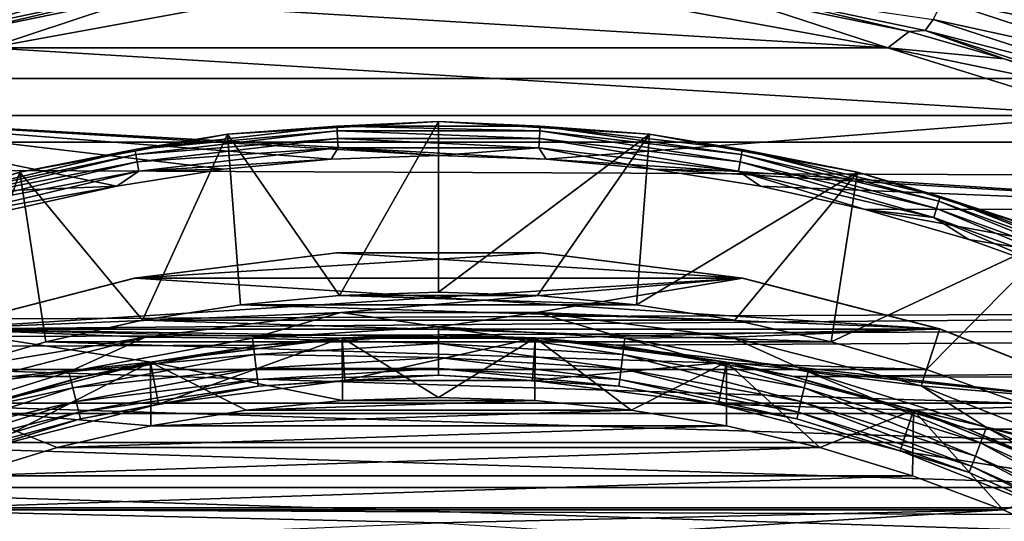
# Model space of a CAD drawing. Header units: metres. Extents: x -150 to 310, y -128 to 84.
# Tile 182 of 256: x -2.45 to 3.31, y 7.91 to 10.85. Entities that reach past the tile are written whole.
import ezdxf

# ---------------------------------------------------------------- set-up
doc = ezdxf.new("R2010")
doc.units = ezdxf.units.M
doc.layers.add('solid_26009703_SW0001', color=7, linetype='CONTINUOUS')
doc.layers.add('solid_26009703_SW0001_01', color=7, linetype='CONTINUOUS')

msp = doc.modelspace()

# ---------------------------------------------------------------- linework, layer by layer
at = {"layer": 'solid_26009703_SW0001'}
for points in [[(97.199997, 11.43742, -17.612082), (-128, 12.341079, -16.990728), (-128, 10.501361, -18.185108)], [(97.199997, 10.5, 18.186533), (-128, 10.501361, 18.185108), (-128, 12.341079, 16.990728)], [(97.199997, 11.43742, 17.612082), (97.199997, 10.5, 18.186533), (-128, 12.341079, 16.990728)], [(127.5, 12.166172, 19.518818), (-127.5, 12.166172, 19.518818), (-127.5, 10.129066, 20.649504)], [(127.5, 10.129066, 20.649504), (127.5, 12.166172, 19.518818), (-127.5, 10.129066, 20.649504)], [(97.199997, 10.5, -18.186533), (97.199997, 11.43742, -17.612082), (-128, 10.501361, -18.185108)], [(-2.836334, 10.784897, -20.702658), (-2.884005, 10.850853, -20.496471), (-1.745879, 11.09355, -20.350775)], [(-1.716065, 11.021392, -20.558243), (-2.836334, 10.784897, -20.702658), (-1.745879, 11.09355, -20.350775)], [(2.95264, 10.956772, -20.313795), (3.014237, 11.103976, -20.159927), (4.149791, 10.727866, -20.369873)], [(4.149791, 10.727866, -20.369873), (3.014237, 11.103976, -20.159927), (3.721557, 11.054523, -20.169222)], [(-1.716065, 11.021392, -20.558243), (-2.788509, 10.768442, -20.917274), (-2.836334, 10.784897, -20.702658)], [(-1.716065, 11.021392, -20.558243), (-1.674048, 10.999458, -20.774673), (-2.788509, 10.768442, -20.917274)], [(1.728348, 11.019335, -20.559639), (2.755349, 10.777069, -20.912029), (1.641262, 11.004453, -20.771564)], [(2.848665, 10.781679, -20.704523), (2.755349, 10.777069, -20.912029), (1.728348, 11.019335, -20.559639)], [(2.848665, 10.781679, -20.704523), (1.728348, 11.019335, -20.559639), (2.896531, 10.84755, -20.49835)], [(-2.788509, 10.768442, -20.917274), (-1.674048, 10.999458, -20.774673), (-2.63125, 10.680607, -28)], [(-1.674048, 10.999458, -20.774673), (-1.32622, 10.919111, -28), (-2.63125, 10.680607, -28)], [(1.641262, 11.004453, -20.771564), (2.63125, 10.680607, -28), (1.32622, 10.919111, -28)], [(1.641262, 11.004453, -20.771564), (2.755349, 10.777069, -20.912029), (2.63125, 10.680607, -28)], [(2.896531, 10.84755, -20.49835), (2.95264, 10.956772, -20.313795), (4.067096, 10.590094, -20.522581)], [(4.067096, 10.590094, -20.522581), (2.95264, 10.956772, -20.313795), (4.149791, 10.727866, -20.369873)], [(-2.63125, 10.680607, -28), (-1.32622, 10.919111, -28), (2.63125, 10.680607, -28)], [(-1.32622, 10.919111, -28), (1.32622, 10.919111, -28), (2.63125, 10.680607, -28)], [(2.848665, 10.781679, -20.704523), (2.896531, 10.84755, -20.49835), (3.992432, 10.490028, -20.705753)], [(3.992432, 10.490028, -20.705753), (2.896531, 10.84755, -20.49835), (4.067096, 10.590094, -20.522581)], [(2.755349, 10.777069, -20.912029), (3.312253, 10.617352, -21.009909), (2.63125, 10.680607, -28)], [(2.848665, 10.781679, -20.704523), (3.312253, 10.617352, -21.009909), (2.755349, 10.777069, -20.912029)], [(3.92947, 10.43259, -20.910389), (3.312253, 10.617352, -21.009909), (2.848665, 10.781679, -20.704523)], [(3.92947, 10.43259, -20.910389), (2.848665, 10.781679, -20.704523), (3.992432, 10.490028, -20.705753)], [(-3.901508, 10.284231, -28), (-2.63125, 10.680607, -28), (3.901508, 10.284231, -28)], [(-2.63125, 10.680607, -28), (2.63125, 10.680607, -28), (3.901508, 10.284231, -28)], [(3.867332, 10.425859, -21.12418), (3.901508, 10.284231, -28), (2.63125, 10.680607, -28)], [(3.312253, 10.617352, -21.009909), (3.867332, 10.425859, -21.12418), (2.63125, 10.680607, -28)], [(3.92947, 10.43259, -20.910389), (3.867332, 10.425859, -21.12418), (3.312253, 10.617352, -21.009909)], [(97.199997, 9.5338, -18.711138), (-128, 10.501361, -18.185108), (-128, 8.539556, -19.185148)], [(97.199997, 9.5338, -18.711138), (97.199997, 10.5, -18.186533), (-128, 10.501361, -18.185108)], [(97.199997, 9.5338, 18.711138), (-128, 8.539556, 19.185148), (-128, 10.501361, 18.185108)], [(97.199997, 10.5, 18.186533), (97.199997, 9.5338, 18.711138), (-128, 10.501361, 18.185108)], [(-1.884852, 9.871493, -28), (-5.110215, 9.74073, -28), (-3.901508, 10.284231, -28)], [(0.629339, 10.029888, -28), (-3.901508, 10.284231, -28), (3.901508, 10.284231, -28)], [(-1.260085, 9.970109, -28), (-1.884852, 9.871493, -28), (-3.901508, 10.284231, -28)], [(-0.629339, 10.029888, -28), (-1.260085, 9.970109, -28), (-3.901508, 10.284231, -28)], [(0, 10.05, -28), (-0.629339, 10.029888, -28), (-3.901508, 10.284231, -28)], [(0.629339, 10.029888, -28), (0, 10.05, -28), (-3.901508, 10.284231, -28)], [(0.629339, 10.029888, -28), (3.901508, 10.284231, -28), (5.110215, 9.74073, -28)], [(-0.595419, 10.222944, -28.138376), (-1.235501, 10.175266, -28.200001), (-1.778204, 10.084697, -28.138376)], [(-0.595419, 10.222944, -28.138376), (-1.778204, 10.084697, -28.138376), (-0.593768, 10.1946, -28.082544)], [(-1.235453, 10.175272, -39), (-1.235501, 10.175266, -28.200001), (0, 10.25, -28.200001)], [(-0.595419, 10.222944, -28.138376), (0, 10.25, -28.200001), (-1.235501, 10.175266, -28.200001)], [(0, 10.25, -39), (-0.579222, 9.231493, -40), (-1.235453, 10.175272, -39)], [(0, 10.25, -39), (-1.235453, 10.175272, -39), (0, 10.25, -28.200001)], [(0.595419, 10.222944, -28.138376), (0, 10.25, -28.200001), (-0.595419, 10.222944, -28.138376)], [(-0.595419, 10.222944, -28.138376), (-0.593768, 10.1946, -28.082544), (0.593768, 10.1946, -28.082544)], [(0.595419, 10.222944, -28.138376), (-0.595419, 10.222944, -28.138376), (0.593768, 10.1946, -28.082544)], [(0, 10.25, -39), (0, 9.25, -40), (-0.579222, 9.231493, -40)], [(1.235453, 10.175272, -39), (0, 9.25, -40), (0, 10.25, -39)], [(0, 10.25, -39), (0, 10.25, -28.200001), (1.235501, 10.175266, -28.200001)], [(0.595419, 10.222944, -28.138376), (1.235501, 10.175266, -28.200001), (0, 10.25, -28.200001)], [(1.235453, 10.175272, -39), (0, 10.25, -39), (1.235501, 10.175266, -28.200001)], [(0.595419, 10.222944, -28.138376), (0.593768, 10.1946, -28.082544), (1.773274, 10.056736, -28.082544)], [(1.778204, 10.084697, -28.138376), (1.235501, 10.175266, -28.200001), (0.595419, 10.222944, -28.138376)], [(1.778204, 10.084697, -28.138376), (0.595419, 10.222944, -28.138376), (1.773274, 10.056736, -28.082544)], [(-2.452938, 9.952166, -39), (-2.452985, 9.952154, -28.200001), (-1.235501, 10.175266, -28.200001)], [(-1.778204, 10.084697, -28.138376), (-1.235501, 10.175266, -28.200001), (-2.452985, 9.952154, -28.200001)], [(-1.235453, 10.175272, -39), (-1.734758, 9.085717, -40), (-2.452938, 9.952166, -39)], [(-1.235453, 10.175272, -39), (-2.452938, 9.952166, -39), (-1.235501, 10.175266, -28.200001)], [(-1.778204, 10.084697, -28.138376), (-1.773274, 10.056736, -28.082544), (-0.593768, 10.1946, -28.082544)], [(-0.593768, 10.1946, -28.082544), (-1.773274, 10.056736, -28.082544), (-0.591194, 10.150406, -28.038233)], [(-1.773274, 10.056736, -28.082544), (-1.765587, 10.013139, -28.038233), (-0.591194, 10.150406, -28.038233)], [(-0.591194, 10.150406, -28.038233), (-1.765587, 10.013139, -28.038233), (-0.587949, 10.094696, -28.009789)], [(-1.235453, 10.175272, -39), (-1.159736, 9.176479, -40), (-1.734758, 9.085717, -40)], [(-1.235453, 10.175272, -39), (-0.579222, 9.231493, -40), (-1.159736, 9.176479, -40)], [(-0.593768, 10.1946, -28.082544), (-0.591194, 10.150406, -28.038233), (0.591194, 10.150406, -28.038233)], [(0.593768, 10.1946, -28.082544), (-0.593768, 10.1946, -28.082544), (0.591194, 10.150406, -28.038233)], [(-0.591194, 10.150406, -28.038233), (-0.587949, 10.094696, -28.009789), (0.587949, 10.094696, -28.009789)], [(0.591194, 10.150406, -28.038233), (-0.591194, 10.150406, -28.038233), (0.587949, 10.094696, -28.009789)], [(1.235453, 10.175272, -39), (0.579222, 9.231493, -40), (0, 9.25, -40)], [(1.235453, 10.175272, -39), (1.159736, 9.176479, -40), (0.579222, 9.231493, -40)], [(0.591194, 10.150406, -28.038233), (0.587949, 10.094696, -28.009789), (1.755896, 9.958182, -28.009789)], [(0.593768, 10.1946, -28.082544), (0.591194, 10.150406, -28.038233), (1.765587, 10.013139, -28.038233)], [(1.765587, 10.013139, -28.038233), (0.591194, 10.150406, -28.038233), (1.755896, 9.958182, -28.009789)], [(1.773274, 10.056736, -28.082544), (0.593768, 10.1946, -28.082544), (1.765587, 10.013139, -28.038233)], [(2.452938, 9.952166, -39), (1.159736, 9.176479, -40), (1.235453, 10.175272, -39)], [(2.452938, 9.952166, -39), (1.235453, 10.175272, -39), (1.235501, 10.175266, -28.200001)], [(2.452938, 9.952166, -39), (1.235501, 10.175266, -28.200001), (2.452985, 9.952153, -28.200001)], [(1.778204, 10.084697, -28.138376), (2.452985, 9.952153, -28.200001), (1.235501, 10.175266, -28.200001)], [(127.5, 10.129066, 20.649504), (-127.5, 10.129066, 20.649504), (-127.5, 7.988021, 21.568298)], [(127.5, 7.988021, 21.568298), (127.5, 10.129066, 20.649504), (-127.5, 7.988021, 21.568298)], [(-1.765587, 10.013139, -28.038233), (-1.755896, 9.958182, -28.009789), (-0.587949, 10.094696, -28.009789)], [(-0.587949, 10.094696, -28.009789), (-1.755896, 9.958182, -28.009789), (-0.629339, 10.029888, -28)], [(-0.587949, 10.094696, -28.009789), (-0.629339, 10.029888, -28), (0, 10.05, -28)], [(0.587949, 10.094696, -28.009789), (-0.587949, 10.094696, -28.009789), (0, 10.05, -28)], [(0.587949, 10.094696, -28.009789), (0, 10.05, -28), (0.629339, 10.029888, -28)], [(0.587949, 10.094696, -28.009789), (0.629339, 10.029888, -28), (1.260085, 9.970109, -28)], [(1.755896, 9.958182, -28.009789), (0.587949, 10.094696, -28.009789), (1.260085, 9.970109, -28)], [(-1.778204, 10.084697, -28.138376), (-2.452985, 9.952154, -28.200001), (-2.936942, 9.810071, -28.138376)], [(-1.778204, 10.084697, -28.138376), (-2.936942, 9.810071, -28.138376), (-1.773274, 10.056736, -28.082544)], [(-2.936942, 9.810071, -28.138376), (-2.928799, 9.782871, -28.082544), (-1.773274, 10.056736, -28.082544)], [(-1.773274, 10.056736, -28.082544), (-2.928799, 9.782871, -28.082544), (-1.765587, 10.013139, -28.038233)], [(1.773274, 10.056736, -28.082544), (1.765587, 10.013139, -28.038233), (2.916103, 9.740461, -28.038233)], [(1.778204, 10.084697, -28.138376), (1.773274, 10.056736, -28.082544), (2.928799, 9.782871, -28.082544)], [(2.928799, 9.782871, -28.082544), (1.773274, 10.056736, -28.082544), (2.916103, 9.740461, -28.038233)], [(2.936942, 9.810071, -28.138376), (2.452985, 9.952153, -28.200001), (1.778204, 10.084697, -28.138376)], [(2.936942, 9.810071, -28.138376), (1.778204, 10.084697, -28.138376), (2.928799, 9.782871, -28.082544)], [(-2.928799, 9.782871, -28.082544), (-2.916103, 9.740461, -28.038233), (-1.765587, 10.013139, -28.038233)], [(-1.765587, 10.013139, -28.038233), (-2.916103, 9.740461, -28.038233), (-1.755896, 9.958182, -28.009789)], [(-1.755896, 9.958182, -28.009789), (-1.260085, 9.970109, -28), (-0.629339, 10.029888, -28)], [(1.260085, 9.970109, -28), (0.629339, 10.029888, -28), (5.110215, 9.74073, -28)], [(1.765587, 10.013139, -28.038233), (1.755896, 9.958182, -28.009789), (2.900098, 9.687001, -28.009789)], [(2.916103, 9.740461, -28.038233), (1.765587, 10.013139, -28.038233), (2.900098, 9.687001, -28.009789)], [(-2.452938, 9.952166, -39), (-2.857472, 8.797032, -40), (-3.634785, 9.583884, -39)], [(-2.452938, 9.952166, -39), (-3.634785, 9.583884, -39), (-2.452985, 9.952154, -28.200001)], [(-2.916103, 9.740461, -28.038233), (-2.900098, 9.687001, -28.009789), (-1.755896, 9.958182, -28.009789)], [(-1.755896, 9.958182, -28.009789), (-2.900098, 9.687001, -28.009789), (-1.884852, 9.871493, -28)], [(-2.452938, 9.952166, -39), (-2.298964, 8.959654, -40), (-2.857472, 8.797032, -40)], [(-2.452938, 9.952166, -39), (-1.734758, 9.085717, -40), (-2.298964, 8.959654, -40)], [(-1.755896, 9.958182, -28.009789), (-1.884852, 9.871493, -28), (-1.260085, 9.970109, -28)], [(2.452938, 9.952166, -39), (1.734758, 9.085717, -40), (1.159736, 9.176479, -40)], [(1.884852, 9.871493, -28), (1.260085, 9.970109, -28), (5.110215, 9.74073, -28)], [(1.755896, 9.958182, -28.009789), (1.260085, 9.970109, -28), (1.884852, 9.871493, -28)], [(2.452938, 9.952166, -39), (2.298964, 8.959654, -40), (1.734758, 9.085717, -40)], [(1.755896, 9.958182, -28.009789), (1.884852, 9.871493, -28), (2.497835, 9.734536, -28)], [(2.900098, 9.687001, -28.009789), (1.755896, 9.958182, -28.009789), (2.497835, 9.734536, -28)], [(3.634785, 9.583884, -39), (2.298964, 8.959654, -40), (2.452938, 9.952166, -39)], [(2.452938, 9.952166, -39), (2.452985, 9.952153, -28.200001), (3.6347, 9.583917, -28.200001)], [(3.634785, 9.583884, -39), (2.452938, 9.952166, -39), (3.6347, 9.583917, -28.200001)], [(2.936942, 9.810071, -28.138376), (3.6347, 9.583917, -28.200001), (2.452985, 9.952153, -28.200001)], [(-1.884852, 9.871493, -28), (-2.497835, 9.734536, -28), (-5.110215, 9.74073, -28)], [(-2.900098, 9.687001, -28.009789), (-2.497835, 9.734536, -28), (-1.884852, 9.871493, -28)], [(2.497835, 9.734536, -28), (1.884852, 9.871493, -28), (5.110215, 9.74073, -28)], [(2.936942, 9.810071, -28.138376), (2.928799, 9.782871, -28.082544), (4.044718, 9.37671, -28.082544)], [(4.055964, 9.402781, -28.138376), (3.6347, 9.583917, -28.200001), (2.936942, 9.810071, -28.138376)], [(4.055964, 9.402781, -28.138376), (2.936942, 9.810071, -28.138376), (4.044718, 9.37671, -28.082544)], [(2.928799, 9.782871, -28.082544), (2.916103, 9.740461, -28.038233), (4.027184, 9.336061, -28.038233)], [(4.044718, 9.37671, -28.082544), (2.928799, 9.782871, -28.082544), (4.027184, 9.336061, -28.038233)], [(2.497835, 9.734536, -28), (5.110215, 9.74073, -28), (6.249843, 9.051468, -28)], [(3.104583, 9.557878, -28), (2.497835, 9.734536, -28), (6.249843, 9.051468, -28)], [(2.900098, 9.687001, -28.009789), (2.497835, 9.734536, -28), (3.104583, 9.557878, -28)], [(2.916103, 9.740461, -28.038233), (2.900098, 9.687001, -28.009789), (4.005081, 9.284821, -28.009789)], [(2.900098, 9.687001, -28.009789), (3.104583, 9.557878, -28), (3.70087, 9.343287, -28)], [(4.005081, 9.284821, -28.009789), (2.900098, 9.687001, -28.009789), (3.70087, 9.343287, -28)], [(4.027184, 9.336061, -28.038233), (2.916103, 9.740461, -28.038233), (4.005081, 9.284821, -28.009789)], [(3.634785, 9.583884, -39), (2.857472, 8.797032, -40), (2.298964, 8.959654, -40)], [(3.634785, 9.583884, -39), (3.406358, 8.599495, -40), (2.857472, 8.797032, -40)], [(-0.000209, 9.000517, -18.973421), (97.199997, 9.5338, -18.711138), (-128, 8.539556, -19.185148)], [(97.199997, 9.5338, 18.711138), (97.199997, 8.54147, 19.184454), (-128, 8.539556, 19.185148)], [(3.70087, 9.343287, -28), (3.104583, 9.557878, -28), (6.249843, 9.051468, -28)], [(-1.781701, 9.331263, -28), (-0.594898, 9.480989, -28), (-1.777869, 9.331659, -27)], [(-1.781701, 9.331263, -28), (1.781701, 9.331263, -28), (0.594898, 9.480989, -28)], [(-1.781701, 9.331263, -28), (0.594898, 9.480989, -28), (-0.594898, 9.480989, -28)], [(-0.594898, 9.480989, -28), (-0.598535, 9.480724, -27), (-1.777869, 9.331659, -27)], [(-1.777869, 9.331659, -27), (-0.598535, 9.480724, -27), (1.777869, 9.331659, -27)], [(0.594898, 9.480989, -28), (0.598535, 9.480724, -27), (-0.598535, 9.480724, -27)], [(-0.594898, 9.480989, -28), (0.594898, 9.480989, -28), (-0.598535, 9.480724, -27)], [(-0.598535, 9.480724, -27), (0.598535, 9.480724, -27), (1.777869, 9.331659, -27)], [(0.594898, 9.480989, -28), (1.777869, 9.331659, -27), (0.598535, 9.480724, -27)], [(0.594898, 9.480989, -28), (1.781701, 9.331263, -28), (1.777869, 9.331659, -27)], [(-2.937284, 9.034185, -27), (-1.777869, 9.331659, -27), (2.937284, 9.034185, -27)], [(-1.781701, 9.331263, -28), (-1.777869, 9.331659, -27), (-2.937284, 9.034185, -27)], [(-2.934681, 9.034811, -28), (-1.781701, 9.331263, -28), (-2.937284, 9.034185, -27)], [(-2.934681, 9.034811, -28), (1.781701, 9.331263, -28), (-1.781701, 9.331263, -28)], [(-0.572973, 9.13169, -28), (1.781701, 9.331263, -28), (-2.934681, 9.034811, -28)], [(-1.777869, 9.331659, -27), (1.777869, 9.331659, -27), (2.937284, 9.034185, -27)], [(-0.572973, 9.13169, -28), (0.573051, 9.131685, -28), (1.781701, 9.331263, -28)], [(0.573051, 9.131685, -28), (2.934681, 9.034811, -28), (1.781701, 9.331263, -28)], [(1.781701, 9.331263, -28), (2.937284, 9.034185, -27), (1.777869, 9.331659, -27)], [(1.781701, 9.331263, -28), (2.934681, 9.034811, -28), (2.937284, 9.034185, -27)], [(-1.159736, 9.176479, -40), (-0.579222, 9.231493, -40), (1.159736, 9.176479, -40)], [(-0.579222, 9.231493, -40), (0, 9.25, -40), (0.579222, 9.231493, -40)], [(-0.579222, 9.231493, -40), (0.579222, 9.231493, -40), (1.159736, 9.176479, -40)], [(-1.734758, 9.085717, -40), (-1.159736, 9.176479, -40), (1.734758, 9.085717, -40)], [(-1.159736, 9.176479, -40), (1.159736, 9.176479, -40), (1.734758, 9.085717, -40)], [(-1.716116, 8.987469, -28), (-0.572973, 9.13169, -28), (-2.934681, 9.034811, -28)], [(-1.090432, 8.980514, -27.98637), (-0.572973, 9.13169, -28), (-1.716116, 8.987469, -28)], [(0, 9.046473, -27.98637), (-0.572973, 9.13169, -28), (-1.090432, 8.980514, -27.98637)], [(0, 9.046473, -27.98637), (0.573051, 9.131685, -28), (-0.572973, 9.13169, -28)], [(1.090432, 8.980514, -27.98637), (0.573051, 9.131685, -28), (0, 9.046473, -27.98637)], [(0.573051, 9.131685, -28), (1.716192, 8.987453, -28), (2.934681, 9.034811, -28)], [(1.090432, 8.980514, -27.98637), (1.716192, 8.987453, -28), (0.573051, 9.131685, -28)], [(-2.298964, 8.959654, -40), (-1.734758, 9.085717, -40), (2.298964, 8.959654, -40)], [(-1.734758, 9.085717, -40), (1.734758, 9.085717, -40), (2.298964, 8.959654, -40)], [(-1.041531, 8.939531, -19.002232), (-0.000209, 9.000517, -18.973421), (-128, 8.539556, -19.185148)], [(-1.716116, 8.987469, -28), (-2.934681, 9.034811, -28), (-4.045469, 8.595576, -28)], [(-4.042653, 8.596284, -27), (-2.937284, 9.034185, -27), (-1.684492, 8.840482, -27)], [(-2.937284, 9.034185, -27), (0.567102, 8.981734, -27), (-0.567102, 8.981734, -27)], [(-2.937284, 9.034185, -27), (2.937284, 9.034185, -27), (0.567102, 8.981734, -27)], [(-2.937284, 9.034185, -27), (-0.567102, 8.981734, -27), (-1.684492, 8.840482, -27)], [(0, 9.046473, -27.98637), (-1.090432, 8.980514, -27.98637), (0, 8.949909, -27.946358)], [(-0.565115, 8.982241, -21.711325), (-0.000209, 9.000517, -18.973421), (-1.041531, 8.939531, -19.002232)], [(0.565115, 8.982241, -21.711325), (-0.000209, 9.000517, -18.973421), (-0.565115, 8.982241, -21.711325)], [(0.565115, 8.982241, -21.711325), (1.041106, 8.93958, -19.002209), (-0.000209, 9.000517, -18.973421)], [(0, 9.046473, -27.98637), (0, 8.949909, -27.946358), (1.078792, 8.884654, -27.946358)], [(1.090432, 8.980514, -27.98637), (0, 9.046473, -27.98637), (1.078792, 8.884654, -27.946358)], [(2.937284, 9.034185, -27), (4.042653, 8.596284, -27), (0.567102, 8.981734, -27)], [(1.716192, 8.987453, -28), (2.826751, 8.701887, -28), (2.934681, 9.034811, -28)], [(2.826751, 8.701887, -28), (4.045469, 8.595576, -28), (2.934681, 9.034811, -28)], [(2.934681, 9.034811, -28), (4.042653, 8.596284, -27), (2.937284, 9.034185, -27)], [(2.934681, 9.034811, -28), (4.045469, 8.595576, -28), (4.042653, 8.596284, -27)], [(-2.079755, 8.756389, -19.087317), (-1.041531, 8.939531, -19.002232), (-128, 8.539556, -19.185148)], [(-2.826677, 8.701911, -28), (-1.716116, 8.987469, -28), (-4.045469, 8.595576, -28)], [(-2.857472, 8.797032, -40), (-2.298964, 8.959654, -40), (2.857472, 8.797032, -40)], [(-2.164963, 8.783598, -27.98637), (-1.716116, 8.987469, -28), (-2.826677, 8.701911, -28)], [(-2.298964, 8.959654, -40), (2.298964, 8.959654, -40), (2.857472, 8.797032, -40)], [(-1.090432, 8.980514, -27.98637), (-1.716116, 8.987469, -28), (-2.164963, 8.783598, -27.98637)], [(-1.090432, 8.980514, -27.98637), (-2.164963, 8.783598, -27.98637), (-1.078792, 8.884654, -27.946358)], [(-1.686432, 8.840586, -21.711325), (-1.041531, 8.939531, -19.002232), (-2.079755, 8.756389, -19.087317)], [(-0.565115, 8.982241, -21.711325), (-1.041531, 8.939531, -19.002232), (-1.686432, 8.840586, -21.711325)], [(-0.565115, 8.982241, -26.555662), (-1.686432, 8.840586, -26.555662), (-0.567102, 8.981734, -27)], [(-1.639586, 8.595014, -26.700001), (-1.686432, 8.840586, -26.555662), (-0.565115, 8.982241, -26.555662)], [(-0.565115, 8.982241, -21.711325), (-1.686432, 8.840586, -21.711325), (-0.563264, 8.615232, -21.5)], [(-1.686432, 8.840586, -26.555662), (-1.684492, 8.840482, -27), (-0.567102, 8.981734, -27)], [(-1.639586, 8.595014, -26.700001), (-0.565115, 8.982241, -26.555662), (-0.549417, 8.732734, -26.700001)], [(-1.090432, 8.980514, -27.98637), (-1.078792, 8.884654, -27.946358), (0, 8.949909, -27.946358)], [(0, 8.949909, -27.946358), (-1.078792, 8.884654, -27.946358), (0, 8.867009, -27.882694)], [(-0.565115, 8.982241, -26.555662), (-0.567102, 8.981734, -27), (0.567102, 8.981734, -27)], [(0.565115, 8.982241, -26.555662), (-0.565115, 8.982241, -26.555662), (0.567102, 8.981734, -27)], [(-0.549417, 8.732734, -26.700001), (-0.565115, 8.982241, -26.555662), (0.565115, 8.982241, -26.555662)], [(-0.565115, 8.982241, -21.711325), (-0.563264, 8.615232, -21.5), (0, 8.633975, -21.5)], [(0.565115, 8.982241, -21.711325), (-0.565115, 8.982241, -21.711325), (0, 8.633975, -21.5)], [(-0.549417, 8.732734, -26.700001), (0.565115, 8.982241, -26.555662), (0.549417, 8.732734, -26.700001)], [(0.565115, 8.982241, -21.711325), (0, 8.633975, -21.5), (0.563264, 8.615232, -21.5)], [(0, 8.949909, -27.946358), (0, 8.867009, -27.882694), (1.0688, 8.802359, -27.882694)], [(1.078792, 8.884654, -27.946358), (0, 8.949909, -27.946358), (1.0688, 8.802359, -27.882694)], [(0.549417, 8.732734, -26.700001), (0.565115, 8.982241, -26.555662), (1.686432, 8.840586, -26.555662)], [(0.565115, 8.982241, -21.711325), (0.563264, 8.615232, -21.5), (1.127553, 8.559545, -21.5)], [(1.686432, 8.840586, -21.711325), (1.041106, 8.93958, -19.002209), (0.565115, 8.982241, -21.711325)], [(0.565115, 8.982241, -26.555662), (0.567102, 8.981734, -27), (1.684492, 8.840482, -27)], [(1.686432, 8.840586, -26.555662), (0.565115, 8.982241, -26.555662), (1.684492, 8.840482, -27)], [(1.686432, 8.840586, -21.711325), (0.565115, 8.982241, -21.711325), (1.127553, 8.559545, -21.5)], [(4.042653, 8.596284, -27), (1.684492, 8.840482, -27), (0.567102, 8.981734, -27)], [(1.686432, 8.840586, -21.711325), (2.079321, 8.756487, -19.087271), (1.041106, 8.93958, -19.002209)], [(1.090432, 8.980514, -27.98637), (1.078792, 8.884654, -27.946358), (2.141854, 8.689841, -27.946358)], [(2.164963, 8.783598, -27.98637), (1.716192, 8.987453, -28), (1.090432, 8.980514, -27.98637)], [(2.164963, 8.783598, -27.98637), (1.090432, 8.980514, -27.98637), (2.141854, 8.689841, -27.946358)], [(2.164963, 8.783598, -27.98637), (2.826751, 8.701887, -28), (1.716192, 8.987453, -28)], [(-2.164963, 8.783598, -27.98637), (-2.141854, 8.689841, -27.946358), (-1.078792, 8.884654, -27.946358)], [(-1.078792, 8.884654, -27.946358), (-2.141854, 8.689841, -27.946358), (-1.0688, 8.802359, -27.882694)], [(-1.078792, 8.884654, -27.946358), (-1.0688, 8.802359, -27.882694), (0, 8.867009, -27.882694)], [(1.078792, 8.884654, -27.946358), (1.0688, 8.802359, -27.882694), (2.122014, 8.60935, -27.882694)], [(2.141854, 8.689841, -27.946358), (1.078792, 8.884654, -27.946358), (2.122014, 8.60935, -27.882694)], [(-4.042653, 8.596284, -27), (-1.684492, 8.840482, -27), (-2.783, 8.5586, -27)], [(-2.781153, 8.559508, -26.555662), (-2.783, 8.5586, -27), (-1.684492, 8.840482, -27)], [(-1.686432, 8.840586, -21.711325), (-2.079755, 8.756389, -19.087317), (-2.781153, 8.559508, -21.711325)], [(-1.686432, 8.840586, -26.555662), (-2.781153, 8.559508, -26.555662), (-1.684492, 8.840482, -27)], [(-2.703899, 8.321745, -26.700001), (-2.781153, 8.559508, -26.555662), (-1.686432, 8.840586, -26.555662)], [(-1.686432, 8.840586, -21.711325), (-2.781153, 8.559508, -21.711325), (-1.685695, 8.467719, -21.5)], [(-2.703899, 8.321745, -26.700001), (-1.686432, 8.840586, -26.555662), (-1.639586, 8.595014, -26.700001)], [(-1.686432, 8.840586, -21.711325), (-1.127553, 8.559545, -21.5), (-0.563264, 8.615232, -21.5)], [(-1.686432, 8.840586, -21.711325), (-1.685695, 8.467719, -21.5), (-1.127553, 8.559545, -21.5)], [(0, 8.867009, -27.882694), (-1.0688, 8.802359, -27.882694), (0, 8.803432, -27.799728)], [(0, 8.867009, -27.882694), (0, 8.803432, -27.799728), (1.061137, 8.739246, -27.799728)], [(1.0688, 8.802359, -27.882694), (0, 8.867009, -27.882694), (1.061137, 8.739246, -27.799728)], [(0.549417, 8.732734, -26.700001), (1.686432, 8.840586, -26.555662), (1.639586, 8.595014, -26.700001)], [(1.686432, 8.840586, -21.711325), (1.127553, 8.559545, -21.5), (1.685695, 8.467719, -21.5)], [(1.639586, 8.595014, -26.700001), (1.686432, 8.840586, -26.555662), (2.781153, 8.559508, -26.555662)], [(1.686432, 8.840586, -26.555662), (1.684492, 8.840482, -27), (2.783, 8.5586, -27)], [(4.042653, 8.596284, -27), (2.783, 8.5586, -27), (1.684492, 8.840482, -27)], [(1.686432, 8.840586, -21.711325), (1.685695, 8.467719, -21.5), (2.23314, 8.340017, -21.5)], [(2.781153, 8.559508, -21.711325), (2.079321, 8.756487, -19.087271), (1.686432, 8.840586, -21.711325)], [(2.781153, 8.559508, -26.555662), (1.686432, 8.840586, -26.555662), (2.783, 8.5586, -27)], [(2.781153, 8.559508, -21.711325), (1.686432, 8.840586, -21.711325), (2.23314, 8.340017, -21.5)], [(-3.406358, 8.599495, -40), (-2.857472, 8.797032, -40), (3.406358, 8.599495, -40)], [(-2.164963, 8.783598, -27.98637), (-2.826677, 8.701911, -28), (-3.207923, 8.458599, -27.98637)], [(-2.164963, 8.783598, -27.98637), (-3.207923, 8.458599, -27.98637), (-2.141854, 8.689841, -27.946358)], [(-2.857472, 8.797032, -40), (2.857472, 8.797032, -40), (3.406358, 8.599495, -40)], [(-2.141854, 8.689841, -27.946358), (-2.122014, 8.60935, -27.882694), (-1.0688, 8.802359, -27.882694)], [(-1.0688, 8.802359, -27.882694), (-2.122014, 8.60935, -27.882694), (-1.061137, 8.739246, -27.799728)], [(-1.0688, 8.802359, -27.882694), (-1.061137, 8.739246, -27.799728), (0, 8.803432, -27.799728)], [(0, 8.803432, -27.799728), (-1.061137, 8.739246, -27.799728), (0, 8.763521, -27.703123)], [(0, 8.803432, -27.799728), (0, 8.763521, -27.703123), (1.056326, 8.699626, -27.703123)], [(1.061137, 8.739246, -27.799728), (0, 8.803432, -27.799728), (1.056326, 8.699626, -27.703123)], [(1.0688, 8.802359, -27.882694), (1.061137, 8.739246, -27.799728), (2.106799, 8.547621, -27.799728)], [(2.122014, 8.60935, -27.882694), (1.0688, 8.802359, -27.882694), (2.106799, 8.547621, -27.799728)], [(2.164963, 8.783598, -27.98637), (2.141854, 8.689841, -27.946358), (3.173681, 8.368311, -27.946358)], [(3.207923, 8.458599, -27.98637), (2.826751, 8.701887, -28), (2.164963, 8.783598, -27.98637)], [(3.207923, 8.458599, -27.98637), (2.164963, 8.783598, -27.98637), (3.173681, 8.368311, -27.946358)], [(-3.102033, 8.448514, -19.225573), (-2.079755, 8.756389, -19.087317), (-128, 8.539556, -19.185148)], [(-2.781153, 8.559508, -21.711325), (-2.079755, 8.756389, -19.087317), (-3.102033, 8.448514, -19.225573)], [(-2.122014, 8.60935, -27.882694), (-2.106799, 8.547621, -27.799728), (-1.061137, 8.739246, -27.799728)], [(-1.061137, 8.739246, -27.799728), (-2.106799, 8.547621, -27.799728), (-1.056326, 8.699626, -27.703123)], [(-0.549417, 8.732734, -26.700001), (-0.549417, 8.732734, -27.6), (-1.639587, 8.595014, -27.6)], [(-1.056326, 8.699626, -27.703123), (-1.639587, 8.595014, -27.6), (-0.549417, 8.732734, -27.6)], [(-1.639586, 8.595014, -26.700001), (-0.549417, 8.732734, -26.700001), (-1.639587, 8.595014, -27.6)], [(-1.061137, 8.739246, -27.799728), (-1.056326, 8.699626, -27.703123), (0, 8.763521, -27.703123)], [(0, 8.763521, -27.703123), (-1.056326, 8.699626, -27.703123), (-0.549417, 8.732734, -27.6)], [(0, 8.763521, -27.703123), (-0.549417, 8.732734, -27.6), (0.549417, 8.732734, -27.6)], [(0.549417, 8.732734, -26.700001), (0.549417, 8.732734, -27.6), (-0.549417, 8.732734, -27.6)], [(-0.549417, 8.732734, -26.700001), (0.549417, 8.732734, -26.700001), (-0.549417, 8.732734, -27.6)], [(1.056326, 8.699626, -27.703123), (0, 8.763521, -27.703123), (0.549417, 8.732734, -27.6)], [(1.639586, 8.595014, -26.700001), (1.639586, 8.595014, -27.6), (0.549417, 8.732734, -27.6)], [(1.056326, 8.699626, -27.703123), (0.549417, 8.732734, -27.6), (1.639586, 8.595014, -27.6)], [(0.549417, 8.732734, -26.700001), (1.639586, 8.595014, -26.700001), (0.549417, 8.732734, -27.6)], [(1.061137, 8.739246, -27.799728), (1.056326, 8.699626, -27.703123), (2.097248, 8.508869, -27.703123)], [(2.106799, 8.547621, -27.799728), (1.061137, 8.739246, -27.799728), (2.097248, 8.508869, -27.703123)], [(2.781153, 8.559508, -21.711325), (3.101556, 8.448689, -19.225494), (2.079321, 8.756487, -19.087271)], [(-3.207923, 8.458599, -27.98637), (-3.173681, 8.368311, -27.946358), (-2.141854, 8.689841, -27.946358)], [(-2.141854, 8.689841, -27.946358), (-3.173681, 8.368311, -27.946358), (-2.122014, 8.60935, -27.882694)], [(-2.106799, 8.547621, -27.799728), (-2.097248, 8.508869, -27.703123), (-1.056326, 8.699626, -27.703123)], [(-1.056326, 8.699626, -27.703123), (-2.097248, 8.508869, -27.703123), (-1.639587, 8.595014, -27.6)], [(2.097248, 8.508869, -27.703123), (1.056326, 8.699626, -27.703123), (1.639586, 8.595014, -27.6)], [(2.141854, 8.689841, -27.946358), (2.122014, 8.60935, -27.882694), (3.144285, 8.290797, -27.882694)], [(3.173681, 8.368311, -27.946358), (2.141854, 8.689841, -27.946358), (3.144285, 8.290797, -27.882694)], [(2.826751, 8.701887, -28), (3.896664, 8.278785, -28), (4.045469, 8.595576, -28)], [(3.207923, 8.458599, -27.98637), (3.896664, 8.278785, -28), (2.826751, 8.701887, -28)], [(-3.939127, 8.369319, -40), (-3.406358, 8.599495, -40), (3.939127, 8.369319, -40)], [(-3.406358, 8.599495, -40), (3.406358, 8.599495, -40), (3.939127, 8.369319, -40)], [(-3.173681, 8.368311, -27.946358), (-3.144285, 8.290797, -27.882694), (-2.122014, 8.60935, -27.882694)], [(-2.122014, 8.60935, -27.882694), (-3.144285, 8.290797, -27.882694), (-2.106799, 8.547621, -27.799728)], [(-1.639586, 8.595014, -26.700001), (-1.639587, 8.595014, -27.6), (-2.703899, 8.321745, -27.6)], [(-2.097248, 8.508869, -27.703123), (-2.703899, 8.321745, -27.6), (-1.639587, 8.595014, -27.6)], [(-2.703899, 8.321745, -26.700001), (-1.639586, 8.595014, -26.700001), (-2.703899, 8.321745, -27.6)], [(-1.127553, 8.559545, -21.5), (1.127553, 8.559545, -21.5), (0.563264, 8.615232, -21.5)], [(-1.127553, 8.559545, -21.5), (0.563264, 8.615232, -21.5), (-0.563264, 8.615232, -21.5)], [(-0.563264, 8.615232, -21.5), (0.563264, 8.615232, -21.5), (0, 8.633975, -21.5)], [(1.639586, 8.595014, -26.700001), (2.781153, 8.559508, -26.555662), (2.703899, 8.321745, -26.700001)], [(2.703899, 8.321745, -26.700001), (2.703898, 8.321745, -27.6), (1.639586, 8.595014, -27.6)], [(2.097248, 8.508869, -27.703123), (1.639586, 8.595014, -27.6), (2.703898, 8.321745, -27.6)], [(1.639586, 8.595014, -26.700001), (2.703899, 8.321745, -26.700001), (1.639586, 8.595014, -27.6)], [(2.122014, 8.60935, -27.882694), (2.106799, 8.547621, -27.799728), (3.12174, 8.231353, -27.799728)], [(3.144285, 8.290797, -27.882694), (2.122014, 8.60935, -27.882694), (3.12174, 8.231353, -27.799728)], [(4.042653, 8.596284, -27), (5.091493, 8.020137, -27), (2.783, 8.5586, -27)], [(97.199997, 8.54147, 19.184454), (97.199997, 7.525727, 19.605188), (-128, 8.539556, 19.185148)], [(97.199997, 7.525727, 19.605188), (-128, 6.490467, 19.971094), (-128, 8.539556, 19.185148)], [(-3.144285, 8.290797, -27.882694), (-3.12174, 8.231353, -27.799728), (-2.106799, 8.547621, -27.799728)], [(-2.106799, 8.547621, -27.799728), (-3.12174, 8.231353, -27.799728), (-2.097248, 8.508869, -27.703123)], [(-2.781153, 8.559508, -21.711325), (-2.23314, 8.340017, -21.5), (-1.685695, 8.467719, -21.5)], [(-2.781153, 8.559508, -21.711325), (-2.774818, 8.175403, -21.5), (-2.23314, 8.340017, -21.5)], [(-1.685695, 8.467719, -21.5), (1.685695, 8.467719, -21.5), (1.127553, 8.559545, -21.5)], [(-1.685695, 8.467719, -21.5), (1.127553, 8.559545, -21.5), (-1.127553, 8.559545, -21.5)], [(2.106799, 8.547621, -27.799728), (2.097248, 8.508869, -27.703123), (3.107588, 8.194035, -27.703123)], [(3.12174, 8.231353, -27.799728), (2.106799, 8.547621, -27.799728), (3.107588, 8.194035, -27.703123)], [(2.781153, 8.559508, -21.711325), (2.23314, 8.340017, -21.5), (2.774818, 8.175403, -21.5)], [(2.703899, 8.321745, -26.700001), (2.781153, 8.559508, -26.555662), (3.832014, 8.143443, -26.555662)], [(2.781153, 8.559508, -21.711325), (2.774818, 8.175403, -21.5), (3.305382, 7.975902, -21.5)], [(3.832014, 8.143443, -21.711325), (3.101556, 8.448689, -19.225494), (2.781153, 8.559508, -21.711325)], [(2.781153, 8.559508, -26.555662), (2.783, 8.5586, -27), (3.830275, 8.143662, -27)], [(3.832014, 8.143443, -26.555662), (2.781153, 8.559508, -26.555662), (3.830275, 8.143662, -27)], [(3.832014, 8.143443, -21.711325), (2.781153, 8.559508, -21.711325), (3.305382, 7.975902, -21.5)], [(5.091493, 8.020137, -27), (3.830275, 8.143662, -27), (2.783, 8.5586, -27)], [(-3.12174, 8.231353, -27.799728), (-3.107588, 8.194035, -27.703123), (-2.097248, 8.508869, -27.703123)], [(-2.097248, 8.508869, -27.703123), (-3.107588, 8.194035, -27.703123), (-2.703899, 8.321745, -27.6)], [(3.107588, 8.194035, -27.703123), (2.097248, 8.508869, -27.703123), (2.703898, 8.321745, -27.6)], [(-2.23314, 8.340017, -21.5), (2.23314, 8.340017, -21.5), (1.685695, 8.467719, -21.5)], [(-2.23314, 8.340017, -21.5), (1.685695, 8.467719, -21.5), (-1.685695, 8.467719, -21.5)], [(3.832014, 8.143443, -21.711325), (4.102213, 8.009192, -19.412697), (3.101556, 8.448689, -19.225494)], [(3.207923, 8.458599, -27.98637), (3.173681, 8.368311, -27.946358), (4.15923, 7.924751, -27.946358)], [(4.204105, 8.010254, -27.98637), (3.896664, 8.278785, -28), (3.207923, 8.458599, -27.98637)], [(4.204105, 8.010254, -27.98637), (3.207923, 8.458599, -27.98637), (4.15923, 7.924751, -27.946358)], [(-4.454712, 8.106349, -40), (-3.939127, 8.369319, -40), (4.454712, 8.106349, -40)], [(-3.939127, 8.369319, -40), (3.939127, 8.369319, -40), (4.454712, 8.106349, -40)], [(3.173681, 8.368311, -27.946358), (3.144285, 8.290797, -27.882694), (4.120705, 7.851347, -27.882694)], [(4.15923, 7.924751, -27.946358), (3.173681, 8.368311, -27.946358), (4.120705, 7.851347, -27.882694)], [(-2.774818, 8.175403, -21.5), (2.774818, 8.175403, -21.5), (2.23314, 8.340017, -21.5)], [(-2.774818, 8.175403, -21.5), (2.23314, 8.340017, -21.5), (-2.23314, 8.340017, -21.5)], [(3.725569, 7.917237, -26.700001), (3.725568, 7.917237, -27.6), (2.703898, 8.321745, -27.6)], [(3.107588, 8.194035, -27.703123), (2.703898, 8.321745, -27.6), (3.725568, 7.917237, -27.6)], [(2.703899, 8.321745, -26.700001), (3.725569, 7.917237, -26.700001), (2.703898, 8.321745, -27.6)], [(2.703899, 8.321745, -26.700001), (3.832014, 8.143443, -26.555662), (3.725569, 7.917237, -26.700001)], [(3.144285, 8.290797, -27.882694), (3.12174, 8.231353, -27.799728), (4.091159, 7.795053, -27.799728)], [(4.120705, 7.851347, -27.882694), (3.144285, 8.290797, -27.882694), (4.091159, 7.795053, -27.799728)], [(3.12174, 8.231353, -27.799728), (3.107588, 8.194035, -27.703123), (4.072611, 7.759713, -27.703123)], [(4.072611, 7.759713, -27.703123), (3.107588, 8.194035, -27.703123), (3.725568, 7.917237, -27.6)], [(4.091159, 7.795053, -27.799728), (3.12174, 8.231353, -27.799728), (4.072611, 7.759713, -27.703123)], [(-3.305382, 7.975902, -21.5), (3.305382, 7.975902, -21.5), (2.774818, 8.175403, -21.5)], [(-3.305382, 7.975902, -21.5), (2.774818, 8.175403, -21.5), (-2.774818, 8.175403, -21.5)], [(3.832014, 8.143443, -21.711325), (3.305382, 7.975902, -21.5), (3.818171, 7.743828, -21.5)], [(-4.956254, 7.809503, -40), (-4.454712, 8.106349, -40), (4.956254, 7.809503, -40)], [(-4.454712, 8.106349, -40), (4.454712, 8.106349, -40), (4.956254, 7.809503, -40)], [(127.5, 7.988021, 21.568298), (-127.5, 7.988021, 21.568298), (-127.5, 5.765008, 22.265774)], [(127.5, 5.765008, 22.265774), (127.5, 7.988021, 21.568298), (-127.5, 5.765008, 22.265774)], [(0, 7.899387, -21.5), (-3.305382, 7.975902, -21.5), (-3.818171, 7.743828, -21.5)], [(0, 7.899387, -21.5), (3.305382, 7.975902, -21.5), (-3.305382, 7.975902, -21.5)], [(0, 7.899387, -21.5), (1.030392, 7.832497, -21.5), (3.305382, 7.975902, -21.5)], [(1.030392, 7.832497, -21.5), (3.818171, 7.743828, -21.5), (3.305382, 7.975902, -21.5)]]:
    msp.add_3dface(points, dxfattribs=at)
at = {"layer": 'solid_26009703_SW0001_01'}
for points in [[(0.603294, 11.607704, -19.856012), (127.5, 12.166172, -19.518818), (127.5, 10.129066, -20.649504)], [(1.851725, 11.485281, -19.927074), (0.603294, 11.607704, -19.856012), (127.5, 10.129066, -20.649504)], [(2.474173, 11.375183, -19.990128), (1.851725, 11.485281, -19.927074), (127.5, 10.129066, -20.649504)], [(3.097064, 11.231569, -20.071169), (2.474173, 11.375183, -19.990128), (127.5, 10.129066, -20.649504)], [(3.721557, 11.054523, -20.169222), (3.097064, 11.231569, -20.071169), (127.5, 10.129066, -20.649504)], [(-0.000209, 9.000517, -18.973421), (1.041106, 8.93958, -19.002209), (97.199997, 9.5338, -18.711138)], [(1.041106, 8.93958, -19.002209), (2.079321, 8.756487, -19.087271), (97.199997, 9.5338, -18.711138)], [(2.079321, 8.756487, -19.087271), (97.199997, 8.54147, -19.184454), (97.199997, 9.5338, -18.711138)], [(2.079321, 8.756487, -19.087271), (3.101556, 8.448689, -19.225494), (97.199997, 8.54147, -19.184454)], [(3.101556, 8.448689, -19.225494), (4.102213, 8.009192, -19.412697), (97.199997, 8.54147, -19.184454)]]:
    msp.add_3dface(points, dxfattribs=at)

doc.saveas('drawing.dxf')
